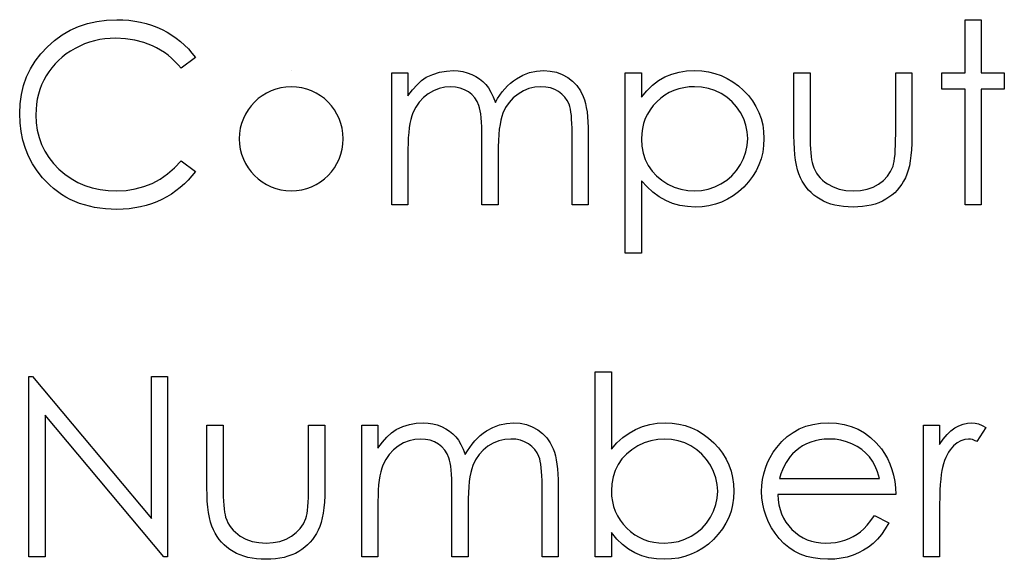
# Model space of a CAD drawing. Header units: inches. Extents: x 220 to 877, y 4 to 174.
# Tile 173 of 256: x 258.8 to 259.553, y 156.864 to 157.276. Entities that reach past the tile are written whole.
import ezdxf

# ---------------------------------------------------------------- set-up
doc = ezdxf.new("R2010")
doc.units = ezdxf.units.IN
doc.header["$LTSCALE"] = 0.5
doc.header["$MEASUREMENT"] = 0
doc.layers.add('SID-M-D', color=42, linetype='Continuous')

msp = doc.modelspace()

# ---------------------------------------------------------------- linework, layer by layer
at = {"layer": 'SID-M-D', "linetype": 'Continuous'}
for p, q in [((258.84545, 157.27102), (258.85224, 157.27328)), ((258.85224, 157.27328), (258.85937, 157.27488)), ((258.85937, 157.27488), (258.86685, 157.27585)), ((258.86685, 157.27585), (258.87463, 157.27618)), ((258.87463, 157.27618), (258.87938, 157.27607)), ((258.87938, 157.27607), (258.88402, 157.27571)), ((258.88402, 157.27571), (258.88851, 157.27511)), ((258.88851, 157.27511), (258.8929, 157.27428)), ((258.8929, 157.27428), (258.89718, 157.27323)), ((258.89718, 157.27323), (258.90135, 157.2719)), ((259.52303, 157.27618), (259.5354, 157.27618)), ((259.52303, 157.23555), (259.52303, 157.27618)), ((259.5354, 157.27618), (259.5354, 157.23555)), ((258.83287, 157.26456), (258.83899, 157.26809)), ((258.83899, 157.26809), (258.84545, 157.27102)), ((258.90135, 157.2719), (258.90541, 157.27036)), ((258.90541, 157.27036), (258.90933, 157.26859)), ((258.90933, 157.26859), (258.91311, 157.2666)), ((258.91311, 157.2666), (258.91672, 157.26442)), ((258.82163, 157.25551), (258.8271, 157.26037)), ((258.8271, 157.26037), (258.83287, 157.26456)), ((258.85387, 157.25899), (258.85012, 157.25766)), ((258.85774, 157.26009), (258.85387, 157.25899)), ((258.86163, 157.26095), (258.85774, 157.26009)), ((258.86563, 157.26155), (258.86163, 157.26095)), ((258.86972, 157.26194), (258.86563, 157.26155)), ((258.87386, 157.26205), (258.86972, 157.26194)), ((258.88137, 157.26169), (258.87386, 157.26205)), ((258.88854, 157.26059), (258.88137, 157.26169)), ((258.89542, 157.25876), (258.88854, 157.26059)), ((258.90198, 157.2562), (258.89542, 157.25876)), ((258.91672, 157.26442), (258.92018, 157.26205)), ((258.92018, 157.26205), (258.92343, 157.25951)), ((258.92343, 157.25951), (258.92652, 157.25675)), ((258.81666, 157.25018), (258.82163, 157.25551)), ((258.83935, 157.2522), (258.8361, 157.24999)), ((258.84283, 157.25424), (258.83935, 157.2522)), ((258.84645, 157.25606), (258.84283, 157.25424)), ((258.85012, 157.25766), (258.84645, 157.25606)), ((258.90513, 157.25465), (258.90198, 157.2562)), ((258.90817, 157.25294), (258.90513, 157.25465)), ((258.91107, 157.25106), (258.90817, 157.25294)), ((258.91388, 157.24902), (258.91107, 157.25106)), ((258.92652, 157.25675), (258.92945, 157.25382)), ((258.92945, 157.25382), (258.93218, 157.25068)), ((258.93218, 157.25068), (258.93475, 157.24736)), ((258.80874, 157.23864), (258.81238, 157.24458)), ((258.81238, 157.24458), (258.81666, 157.25018)), ((258.83016, 157.24507), (258.82748, 157.24237)), ((258.83303, 157.24761), (258.83016, 157.24507)), ((258.8361, 157.24999), (258.83303, 157.24761)), ((258.91656, 157.24678), (258.91388, 157.24902)), ((258.91913, 157.24438), (258.91656, 157.24678)), ((258.92158, 157.24182), (258.91913, 157.24438)), ((258.93475, 157.24736), (258.92393, 157.23908)), ((258.80579, 157.23243), (258.80874, 157.23864)), ((258.82276, 157.23643), (258.82069, 157.23323)), ((258.82503, 157.2395), (258.82276, 157.23643)), ((258.82748, 157.24237), (258.82503, 157.2395)), ((258.92393, 157.23908), (258.92158, 157.24182)), ((259.00812, 157.23732), (259.00812, 157.23732)), ((259.08491, 157.23555), (259.09728, 157.23555)), ((259.08491, 157.13485), (259.08491, 157.23555)), ((259.09728, 157.23555), (259.09728, 157.21805)), ((259.11624, 157.23445), (259.12138, 157.23605)), ((259.12138, 157.23605), (259.12662, 157.23699)), ((259.12662, 157.23699), (259.132, 157.23732)), ((259.132, 157.23732), (259.13565, 157.23712)), ((259.13565, 157.23712), (259.13918, 157.2366)), ((259.13918, 157.2366), (259.14263, 157.23569)), ((259.14263, 157.23569), (259.14597, 157.23442)), ((259.18508, 157.23381), (259.19022, 157.23577)), ((259.19022, 157.23577), (259.19549, 157.23693)), ((259.19549, 157.23693), (259.20098, 157.23732)), ((259.20098, 157.23732), (259.20603, 157.23699)), ((259.20603, 157.23699), (259.21078, 157.23602)), ((259.21078, 157.23602), (259.21523, 157.23436)), ((259.26334, 157.23555), (259.2757, 157.23555)), ((259.26334, 157.09775), (259.26334, 157.23555)), ((259.2757, 157.23555), (259.2757, 157.21692)), ((259.29892, 157.23456), (259.30444, 157.2361)), ((259.30444, 157.2361), (259.31026, 157.23701)), ((259.31026, 157.23701), (259.31639, 157.23732)), ((259.31639, 157.23732), (259.32175, 157.23707)), ((259.32175, 157.23707), (259.32694, 157.23638)), ((259.32694, 157.23638), (259.3319, 157.23519)), ((259.3923, 157.23555), (259.40467, 157.23555)), ((259.3923, 157.18744), (259.3923, 157.23555)), ((259.40467, 157.23555), (259.40467, 157.18885)), ((259.47003, 157.18885), (259.47003, 157.23555)), ((259.47003, 157.23555), (259.4824, 157.23555)), ((259.4824, 157.23555), (259.4824, 157.18653)), ((259.50536, 157.22318), (259.50536, 157.23555)), ((259.50536, 157.23555), (259.52303, 157.23555)), ((259.5354, 157.23555), (259.55306, 157.23555)), ((259.55306, 157.23555), (259.55306, 157.22318)), ((258.80347, 157.22592), (258.80579, 157.23243)), ((258.81884, 157.22989), (258.81727, 157.22644)), ((258.82069, 157.23323), (258.81884, 157.22989)), ((259.10418, 157.22644), (259.10768, 157.22964)), ((259.10768, 157.22964), (259.11124, 157.23221)), ((259.11124, 157.23221), (259.11624, 157.23445)), ((259.14597, 157.23442), (259.14914, 157.23285)), ((259.14914, 157.23285), (259.15199, 157.23105)), ((259.15199, 157.23105), (259.15455, 157.22901)), ((259.15455, 157.22901), (259.15679, 157.22672)), ((259.17553, 157.22766), (259.1778, 157.22948)), ((259.1778, 157.22948), (259.18017, 157.23111)), ((259.18017, 157.23111), (259.18508, 157.23381)), ((259.21523, 157.23436), (259.21937, 157.23207)), ((259.21937, 157.23207), (259.22309, 157.2292)), ((259.22309, 157.2292), (259.22632, 157.22581)), ((259.2841, 157.22611), (259.28873, 157.22964)), ((259.28873, 157.22964), (259.29367, 157.23243)), ((259.29367, 157.23243), (259.29892, 157.23456)), ((259.3319, 157.23519), (259.33668, 157.23351)), ((259.33668, 157.23351), (259.34126, 157.23138)), ((259.34126, 157.23138), (259.34562, 157.22876)), ((259.34562, 157.22876), (259.34982, 157.22567)), ((258.80181, 157.2191), (258.80347, 157.22592)), ((258.81592, 157.22291), (258.81481, 157.21924)), ((258.81727, 157.22644), (258.81592, 157.22291)), ((259.09728, 157.21805), (259.1007, 157.22258)), ((259.1007, 157.22258), (259.10418, 157.22644)), ((259.11685, 157.22191), (259.11282, 157.21957)), ((259.12104, 157.2236), (259.11685, 157.22191)), ((259.12538, 157.22462), (259.12104, 157.2236)), ((259.12985, 157.22495), (259.12538, 157.22462)), ((259.13366, 157.2247), (259.12985, 157.22495)), ((259.13719, 157.22398), (259.13366, 157.2247)), ((259.14048, 157.22274), (259.13719, 157.22398)), ((259.14346, 157.22103), (259.14048, 157.22274)), ((259.14611, 157.21893), (259.14346, 157.22103)), ((259.15679, 157.22672), (259.15881, 157.22407)), ((259.15881, 157.22407), (259.16071, 157.22089)), ((259.16071, 157.22089), (259.16245, 157.21722)), ((259.16747, 157.2186), (259.16935, 157.22114)), ((259.16935, 157.22114), (259.17131, 157.22349)), ((259.17131, 157.22349), (259.17338, 157.22567)), ((259.17338, 157.22567), (259.17553, 157.22766)), ((259.18544, 157.22186), (259.18138, 157.21943)), ((259.18972, 157.22357), (259.18544, 157.22186)), ((259.19416, 157.22462), (259.18972, 157.22357)), ((259.19883, 157.22495), (259.19416, 157.22462)), ((259.20264, 157.22473), (259.19883, 157.22495)), ((259.20614, 157.22404), (259.20264, 157.22473)), ((259.2094, 157.22288), (259.20614, 157.22404)), ((259.21236, 157.22128), (259.2094, 157.22288)), ((259.21498, 157.21929), (259.21236, 157.22128)), ((259.22632, 157.22581), (259.22903, 157.22191)), ((259.22903, 157.22191), (259.23121, 157.21747)), ((259.2757, 157.21692), (259.27976, 157.22189)), ((259.27976, 157.22189), (259.2841, 157.22611)), ((259.29696, 157.22048), (259.29362, 157.21852)), ((259.30049, 157.22208), (259.29696, 157.22048)), ((259.30419, 157.22335), (259.30049, 157.22208)), ((259.30806, 157.22423), (259.30419, 157.22335)), ((259.31209, 157.22479), (259.30806, 157.22423)), ((259.31628, 157.22495), (259.31209, 157.22479)), ((259.32169, 157.22462), (259.31628, 157.22495)), ((259.32688, 157.22365), (259.32169, 157.22462)), ((259.33185, 157.22202), (259.32688, 157.22365)), ((259.33663, 157.21976), (259.33185, 157.22202)), ((259.34982, 157.22567), (259.35379, 157.22211)), ((259.35379, 157.22211), (259.35744, 157.21822)), ((259.52303, 157.22318), (259.50536, 157.22318)), ((259.52303, 157.13485), (259.52303, 157.22318)), ((259.55306, 157.22318), (259.5354, 157.22318)), ((259.5354, 157.22318), (259.5354, 157.13485)), ((258.80082, 157.21198), (258.80181, 157.2191)), ((258.81396, 157.21548), (258.81335, 157.21165)), ((258.81481, 157.21924), (258.81396, 157.21548)), ((259.10592, 157.21325), (259.10324, 157.20941)), ((259.10912, 157.21664), (259.10592, 157.21325)), ((259.11282, 157.21957), (259.10912, 157.21664)), ((259.14834, 157.2165), (259.14611, 157.21893)), ((259.15014, 157.21374), (259.14834, 157.2165)), ((259.15149, 157.21065), (259.15014, 157.21374)), ((259.16245, 157.21722), (259.16405, 157.213)), ((259.16405, 157.213), (259.16571, 157.2159)), ((259.16571, 157.2159), (259.16747, 157.2186)), ((259.17454, 157.213), (259.17192, 157.20908)), ((259.17769, 157.21645), (259.17454, 157.213)), ((259.18138, 157.21943), (259.17769, 157.21645)), ((259.21719, 157.21703), (259.21498, 157.21929)), ((259.21898, 157.21443), (259.21719, 157.21703)), ((259.22036, 157.21156), (259.21898, 157.21443)), ((259.23121, 157.21747), (259.23212, 157.21499)), ((259.23212, 157.21499), (259.23289, 157.2122)), ((259.28741, 157.2135), (259.28468, 157.21054)), ((259.29042, 157.21617), (259.28741, 157.2135)), ((259.29362, 157.21852), (259.29042, 157.21617)), ((259.34104, 157.21692), (259.33663, 157.21976)), ((259.34499, 157.21352), (259.34104, 157.21692)), ((259.34847, 157.20963), (259.34499, 157.21352)), ((259.35744, 157.21822), (259.36058, 157.2141)), ((259.36058, 157.2141), (259.36326, 157.20982)), ((258.80049, 157.20455), (258.80082, 157.21198)), ((258.81296, 157.20767), (258.81285, 157.20361)), ((258.81335, 157.21165), (258.81296, 157.20767)), ((259.10324, 157.20941), (259.10109, 157.20508)), ((259.15204, 157.20886), (259.15149, 157.21065)), ((259.15251, 157.20668), (259.15204, 157.20886)), ((259.1529, 157.20417), (259.15251, 157.20668)), ((259.17192, 157.20908), (259.16982, 157.20472)), ((259.22091, 157.20991), (259.22036, 157.21156)), ((259.22138, 157.20792), (259.22091, 157.20991)), ((259.2218, 157.20563), (259.22138, 157.20792)), ((259.22213, 157.20303), (259.2218, 157.20563)), ((259.23289, 157.2122), (259.23355, 157.20913)), ((259.23355, 157.20913), (259.23411, 157.20577)), ((259.23411, 157.20577), (259.23452, 157.20212)), ((259.2823, 157.20742), (259.28029, 157.20411)), ((259.28468, 157.21054), (259.2823, 157.20742)), ((259.35145, 157.20519), (259.34847, 157.20963)), ((259.36326, 157.20982), (259.36544, 157.20535)), ((259.36544, 157.20535), (259.36715, 157.20066)), ((258.80076, 157.19749), (258.80049, 157.20455)), ((258.81285, 157.20361), (258.81313, 157.19751)), ((259.09943, 157.19994), (259.09877, 157.19691)), ((259.1002, 157.20265), (259.09943, 157.19994)), ((259.10109, 157.20508), (259.1002, 157.20265)), ((259.15323, 157.20127), (259.1529, 157.20417)), ((259.15348, 157.19801), (259.15323, 157.20127)), ((259.15367, 157.19439), (259.15348, 157.19801)), ((259.16822, 157.19936), (259.16761, 157.19611)), ((259.16896, 157.20223), (259.16822, 157.19936)), ((259.16982, 157.20472), (259.16896, 157.20223)), ((259.22238, 157.20011), (259.22213, 157.20303)), ((259.22257, 157.19688), (259.22238, 157.20011)), ((259.23452, 157.20212), (259.23482, 157.19818)), ((259.23482, 157.19818), (259.23502, 157.19392)), ((259.27863, 157.20063), (259.27736, 157.19699)), ((259.28029, 157.20411), (259.27863, 157.20063)), ((259.35388, 157.20044), (259.35145, 157.20519)), ((259.35559, 157.19553), (259.35388, 157.20044)), ((259.36715, 157.20066), (259.36837, 157.1958)), ((258.80159, 157.1907), (258.80076, 157.19749)), ((258.80294, 157.18415), (258.80159, 157.1907)), ((258.81313, 157.19751), (258.81396, 157.19169)), ((258.81396, 157.19169), (258.81531, 157.18611)), ((259.09824, 157.19357), (259.0978, 157.18995)), ((259.09877, 157.19691), (259.09824, 157.19357)), ((259.15378, 157.19039), (259.15367, 157.19439)), ((259.15381, 157.18606), (259.15378, 157.19039)), ((259.16709, 157.19246), (259.1667, 157.18843)), ((259.16761, 157.19611), (259.16709, 157.19246)), ((259.22268, 157.19332), (259.22257, 157.19688)), ((259.22271, 157.18945), (259.22268, 157.19332)), ((259.23502, 157.19392), (259.23507, 157.1894)), ((259.27645, 157.19315), (259.2759, 157.18915)), ((259.27736, 157.19699), (259.27645, 157.19315)), ((259.35664, 157.1905), (259.35559, 157.19553)), ((259.35697, 157.18534), (259.35664, 157.1905)), ((259.36837, 157.1958), (259.36909, 157.19072)), ((259.36909, 157.19072), (259.36933, 157.18548)), ((258.80485, 157.17789), (258.80294, 157.18415)), ((258.81531, 157.18611), (258.81724, 157.18081)), ((259.09753, 157.186), (259.09733, 157.18178)), ((259.0978, 157.18995), (259.09753, 157.186)), ((259.15381, 157.13485), (259.15381, 157.18606)), ((259.1664, 157.18402), (259.16623, 157.17921)), ((259.1667, 157.18843), (259.1664, 157.18402)), ((259.22271, 157.13485), (259.22271, 157.18945)), ((259.23507, 157.1894), (259.23507, 157.13485)), ((259.2759, 157.18915), (259.2757, 157.18498)), ((259.2757, 157.18498), (259.27604, 157.17952)), ((259.35661, 157.18021), (259.35697, 157.18534)), ((259.36933, 157.18548), (259.36909, 157.18012)), ((259.39238, 157.18228), (259.3923, 157.18744)), ((259.40467, 157.18885), (259.40469, 157.18473)), ((259.40469, 157.18473), (259.40478, 157.18098)), ((259.46989, 157.18029), (259.47, 157.18437)), ((259.47, 157.18437), (259.47003, 157.18885)), ((259.4824, 157.18653), (259.48231, 157.18153)), ((258.80731, 157.17187), (258.80485, 157.17789)), ((258.81724, 157.18081), (258.8197, 157.17573)), ((258.8197, 157.17573), (258.82274, 157.17093)), ((259.09733, 157.18178), (259.09728, 157.17722)), ((259.09728, 157.17722), (259.09728, 157.13485)), ((259.16623, 157.17921), (259.16618, 157.17402)), ((259.27604, 157.17952), (259.277, 157.17435)), ((259.35382, 157.17027), (259.35559, 157.17518)), ((259.35559, 157.17518), (259.35661, 157.18021)), ((259.36909, 157.18012), (259.36837, 157.17496)), ((259.3926, 157.17745), (259.39238, 157.18228)), ((259.39299, 157.17297), (259.3926, 157.17745)), ((259.40478, 157.18098), (259.40494, 157.17753)), ((259.40494, 157.17753), (259.40516, 157.17441)), ((259.46953, 157.17333), (259.46976, 157.17662)), ((259.46976, 157.17662), (259.46989, 157.18029)), ((259.48209, 157.17684), (259.48171, 157.17245)), ((259.48231, 157.18153), (259.48209, 157.17684)), ((258.81031, 157.16613), (258.80731, 157.17187)), ((258.82274, 157.17093), (258.8263, 157.16638)), ((258.91882, 157.16304), (258.92393, 157.16842)), ((258.92393, 157.16842), (258.93475, 157.16022)), ((259.16618, 157.17402), (259.16618, 157.13485)), ((259.277, 157.17435), (259.27863, 157.16944)), ((259.27863, 157.16944), (259.28092, 157.16483)), ((259.35139, 157.16547), (259.35382, 157.17027)), ((259.36718, 157.17002), (259.3655, 157.16527)), ((259.36837, 157.17496), (259.36718, 157.17002)), ((259.39354, 157.16881), (259.39299, 157.17297)), ((259.39423, 157.165), (259.39354, 157.16881)), ((259.40516, 157.17441), (259.40544, 157.17165)), ((259.40544, 157.17165), (259.40577, 157.16919)), ((259.40577, 157.16919), (259.40616, 157.16709)), ((259.46846, 157.16596), (259.46887, 157.16801)), ((259.46887, 157.16801), (259.46923, 157.17046)), ((259.46923, 157.17046), (259.46953, 157.17333)), ((259.48116, 157.16842), (259.48047, 157.16467)), ((259.48171, 157.17245), (259.48116, 157.16842)), ((258.81388, 157.16064), (258.81031, 157.16613)), ((258.81796, 157.15542), (258.81388, 157.16064)), ((258.8263, 157.16638), (258.83041, 157.1621)), ((258.83041, 157.1621), (258.83494, 157.15821)), ((258.91344, 157.15837), (258.91882, 157.16304)), ((258.93475, 157.16022), (258.9321, 157.15688)), ((259.28092, 157.16483), (259.28382, 157.16061)), ((259.28382, 157.16061), (259.2873, 157.15683)), ((259.34491, 157.15705), (259.34838, 157.16099)), ((259.34838, 157.16099), (259.35139, 157.16547)), ((259.36332, 157.16072), (259.36067, 157.15638)), ((259.3655, 157.16527), (259.36332, 157.16072)), ((259.39509, 157.16149), (259.39423, 157.165)), ((259.39611, 157.15834), (259.39509, 157.16149)), ((259.40616, 157.16709), (259.40663, 157.1653)), ((259.40663, 157.1653), (259.40745, 157.16306)), ((259.40745, 157.16306), (259.40842, 157.16094)), ((259.40842, 157.16094), (259.40958, 157.15895)), ((259.46371, 157.15666), (259.46617, 157.16028)), ((259.46617, 157.16028), (259.46799, 157.16431)), ((259.46799, 157.16431), (259.46846, 157.16596)), ((259.47961, 157.16127), (259.47859, 157.15818)), ((259.48047, 157.16467), (259.47961, 157.16127)), ((258.82061, 157.15249), (258.81796, 157.15542)), ((258.83494, 157.15821), (258.83977, 157.15481)), ((258.83977, 157.15481), (258.84487, 157.15197)), ((258.90174, 157.15119), (258.90773, 157.15442)), ((258.90773, 157.15442), (258.91344, 157.15837)), ((258.92928, 157.15371), (258.92633, 157.15075)), ((258.9321, 157.15688), (258.92928, 157.15371)), ((259.27998, 157.14843), (259.2757, 157.1531)), ((259.2757, 157.1531), (259.2757, 157.09775)), ((259.2873, 157.15683), (259.29133, 157.15351)), ((259.29133, 157.15351), (259.29591, 157.15067)), ((259.33649, 157.15073), (259.34093, 157.15362)), ((259.34093, 157.15362), (259.34491, 157.15705)), ((259.36067, 157.15638), (259.35755, 157.15227)), ((259.39727, 157.15553), (259.39611, 157.15834)), ((259.39859, 157.15296), (259.39727, 157.15553)), ((259.40008, 157.15053), (259.39859, 157.15296)), ((259.40958, 157.15895), (259.41088, 157.15707)), ((259.41088, 157.15707), (259.41237, 157.15531)), ((259.41237, 157.15531), (259.41402, 157.15368)), ((259.41402, 157.15368), (259.41582, 157.15216)), ((259.45698, 157.15064), (259.46065, 157.15343)), ((259.46065, 157.15343), (259.46371, 157.15666)), ((259.4761, 157.15285), (259.47464, 157.15045)), ((259.47743, 157.15539), (259.4761, 157.15285)), ((259.47859, 157.15818), (259.47743, 157.15539)), ((258.8234, 157.14976), (258.82061, 157.15249)), ((258.8263, 157.14722), (258.8234, 157.14976)), ((258.82931, 157.14487), (258.8263, 157.14722)), ((258.84487, 157.15197), (258.85026, 157.14962)), ((258.85026, 157.14962), (258.85594, 157.1478)), ((258.85594, 157.1478), (258.8619, 157.1465)), ((258.8619, 157.1465), (258.86817, 157.1457)), ((258.86817, 157.1457), (258.87471, 157.14545)), ((258.87471, 157.14545), (258.88192, 157.14581)), ((258.88192, 157.14581), (258.88882, 157.14689)), ((258.88882, 157.14689), (258.89542, 157.14868)), ((258.89542, 157.14868), (258.90174, 157.15119)), ((258.91993, 157.1454), (258.91648, 157.14302)), ((258.92321, 157.14799), (258.91993, 157.1454)), ((258.92633, 157.15075), (258.92321, 157.14799)), ((259.28448, 157.14438), (259.27998, 157.14843)), ((259.29591, 157.15067), (259.30085, 157.14838)), ((259.30085, 157.14838), (259.30593, 157.14675)), ((259.30593, 157.14675), (259.31112, 157.14578)), ((259.31112, 157.14578), (259.31647, 157.14545)), ((259.31647, 157.14545), (259.32172, 157.14578)), ((259.32172, 157.14578), (259.3268, 157.14678)), ((259.3268, 157.14678), (259.33174, 157.14841)), ((259.33174, 157.14841), (259.33649, 157.15073)), ((259.35393, 157.14835), (259.34999, 157.14476)), ((259.35755, 157.15227), (259.35393, 157.14835)), ((259.40171, 157.14824), (259.40008, 157.15053)), ((259.40351, 157.14609), (259.40171, 157.14824)), ((259.40547, 157.1441), (259.40351, 157.14609)), ((259.41582, 157.15216), (259.41781, 157.15078)), ((259.41781, 157.15078), (259.42214, 157.14846)), ((259.42214, 157.14846), (259.42689, 157.14678)), ((259.42689, 157.14678), (259.43202, 157.14578)), ((259.43202, 157.14578), (259.43754, 157.14545)), ((259.43754, 157.14545), (259.44306, 157.14578)), ((259.44306, 157.14578), (259.44814, 157.14675)), ((259.44814, 157.14675), (259.45278, 157.14838)), ((259.45278, 157.14838), (259.45698, 157.15064)), ((259.47122, 157.14606), (259.46926, 157.14407)), ((259.47299, 157.14819), (259.47122, 157.14606)), ((259.47464, 157.15045), (259.47299, 157.14819)), ((258.83245, 157.14272), (258.82931, 157.14487)), ((258.83571, 157.14073), (258.83245, 157.14272)), ((258.83908, 157.13894), (258.83571, 157.14073)), ((258.84258, 157.13734), (258.83908, 157.13894)), ((258.90911, 157.13886), (258.90521, 157.13709)), ((258.91286, 157.14084), (258.90911, 157.13886)), ((258.91648, 157.14302), (258.91286, 157.14084)), ((259.28926, 157.14093), (259.28448, 157.14438)), ((259.29425, 157.13811), (259.28926, 157.14093)), ((259.29953, 157.1359), (259.29425, 157.13811)), ((259.34148, 157.13905), (259.33696, 157.1369)), ((259.34584, 157.14167), (259.34148, 157.13905)), ((259.34999, 157.14476), (259.34584, 157.14167)), ((259.40759, 157.14225), (259.40547, 157.1441)), ((259.40988, 157.14054), (259.40759, 157.14225)), ((259.41231, 157.13899), (259.40988, 157.14054)), ((259.41491, 157.13761), (259.41231, 157.13899)), ((259.41767, 157.1364), (259.41491, 157.13761)), ((259.4599, 157.13761), (259.45717, 157.1364)), ((259.46247, 157.13899), (259.4599, 157.13761)), ((259.4649, 157.14054), (259.46247, 157.13899)), ((259.46716, 157.14225), (259.4649, 157.14054)), ((259.46926, 157.14407), (259.46716, 157.14225)), ((258.8462, 157.13593), (258.84258, 157.13734)), ((258.84993, 157.13472), (258.8462, 157.13593)), ((258.85376, 157.13367), (258.84993, 157.13472)), ((258.85774, 157.13284), (258.85376, 157.13367)), ((258.86182, 157.13218), (258.85774, 157.13284)), ((258.86602, 157.13171), (258.86182, 157.13218)), ((258.87035, 157.1314), (258.86602, 157.13171)), ((258.8748, 157.13132), (258.87035, 157.1314)), ((258.87949, 157.13143), (258.8748, 157.13132)), ((258.88404, 157.13179), (258.87949, 157.13143)), ((258.88851, 157.13237), (258.88404, 157.13179)), ((258.89285, 157.1332), (258.88851, 157.13237)), ((258.8971, 157.13427), (258.89285, 157.1332)), ((258.90121, 157.13557), (258.8971, 157.13427)), ((258.90521, 157.13709), (258.90121, 157.13557)), ((259.09728, 157.13485), (259.08491, 157.13485)), ((259.16618, 157.13485), (259.15381, 157.13485)), ((259.23507, 157.13485), (259.22271, 157.13485)), ((259.30502, 157.13436), (259.29953, 157.1359)), ((259.31079, 157.13339), (259.30502, 157.13436)), ((259.31678, 157.13309), (259.31079, 157.13339)), ((259.32211, 157.13334), (259.31678, 157.13309)), ((259.32727, 157.13405), (259.32211, 157.13334)), ((259.33221, 157.13524), (259.32727, 157.13405)), ((259.33696, 157.1369), (259.33221, 157.13524)), ((259.42057, 157.13541), (259.41767, 157.1364)), ((259.42363, 157.13458), (259.42057, 157.13541)), ((259.42686, 157.13392), (259.42363, 157.13458)), ((259.43023, 157.13345), (259.42686, 157.13392)), ((259.43376, 157.13317), (259.43023, 157.13345)), ((259.43743, 157.13309), (259.43376, 157.13317)), ((259.44113, 157.13317), (259.43743, 157.13309)), ((259.44464, 157.13345), (259.44113, 157.13317)), ((259.448, 157.13392), (259.44464, 157.13345)), ((259.45123, 157.13458), (259.448, 157.13392)), ((259.45427, 157.13541), (259.45123, 157.13458)), ((259.45717, 157.1364), (259.45427, 157.13541)), ((259.5354, 157.13485), (259.52303, 157.13485)), ((259.2757, 157.09775), (259.26334, 157.09775)), ((258.80755, 156.86582), (258.80755, 157.00362)), ((258.80755, 157.00362), (258.81015, 157.00362)), ((258.81015, 157.00362), (258.90118, 156.89517)), ((258.90118, 156.89517), (258.90118, 157.00362)), ((258.90118, 157.00362), (258.91355, 157.00362)), ((258.91355, 157.00362), (258.91355, 156.86582)), ((259.24037, 156.86582), (259.24037, 157.00715)), ((259.24037, 157.00715), (259.25274, 157.00715)), ((259.25274, 157.00715), (259.25274, 156.94825)), ((258.91074, 156.86582), (258.81992, 156.97403)), ((258.81992, 156.97403), (258.81992, 156.86582)), ((258.94358, 156.96652), (258.95595, 156.96652)), ((258.94358, 156.91841), (258.94358, 156.96652)), ((258.95595, 156.96652), (258.95595, 156.91982)), ((259.02131, 156.91982), (259.02131, 156.96652)), ((259.02131, 156.96652), (259.03368, 156.96652)), ((259.03368, 156.96652), (259.03368, 156.9175)), ((259.06195, 156.96652), (259.07431, 156.96652)), ((259.06195, 156.86582), (259.06195, 156.96652)), ((259.07431, 156.96652), (259.07431, 156.94902)), ((259.08828, 156.96318), (259.09328, 156.96542)), ((259.09328, 156.96542), (259.09841, 156.96702)), ((259.09841, 156.96702), (259.10365, 156.96796)), ((259.10365, 156.96796), (259.10904, 156.96829)), ((259.10904, 156.96829), (259.11268, 156.96809)), ((259.11268, 156.96809), (259.11621, 156.96757)), ((259.11621, 156.96757), (259.11966, 156.96666)), ((259.11966, 156.96666), (259.123, 156.96539)), ((259.123, 156.96539), (259.12618, 156.96382)), ((259.1572, 156.96208), (259.16212, 156.96478)), ((259.16212, 156.96478), (259.16725, 156.96674)), ((259.16725, 156.96674), (259.17252, 156.9679)), ((259.17252, 156.9679), (259.17802, 156.96829)), ((259.17802, 156.96829), (259.18307, 156.96796)), ((259.18307, 156.96796), (259.18782, 156.96699)), ((259.18782, 156.96699), (259.19226, 156.96533)), ((259.19226, 156.96533), (259.1964, 156.96304)), ((259.27129, 156.96329), (259.27656, 156.96547)), ((259.27656, 156.96547), (259.28205, 156.96705)), ((259.28205, 156.96705), (259.28782, 156.96798)), ((259.28782, 156.96798), (259.29381, 156.96829)), ((259.29381, 156.96829), (259.29914, 156.96804)), ((259.29914, 156.96804), (259.3043, 156.96732)), ((259.3043, 156.96732), (259.30924, 156.96613)), ((259.30924, 156.96613), (259.31399, 156.96448)), ((259.31399, 156.96448), (259.31852, 156.96233)), ((259.39636, 156.9636), (259.40144, 156.96564)), ((259.40144, 156.96564), (259.40682, 156.96713)), ((259.40682, 156.96713), (259.41251, 156.96798)), ((259.41251, 156.96798), (259.41852, 156.96829)), ((259.41852, 156.96829), (259.42471, 156.96798)), ((259.42471, 156.96798), (259.43059, 156.96705)), ((259.43059, 156.96705), (259.43613, 156.9655)), ((259.43613, 156.9655), (259.44135, 156.96335)), ((259.49123, 156.96652), (259.5036, 156.96652)), ((259.49123, 156.86582), (259.49123, 156.96652)), ((259.5036, 156.96652), (259.5036, 156.9517)), ((259.5153, 156.96437), (259.51842, 156.96608)), ((259.51842, 156.96608), (259.52162, 156.96732)), ((259.52162, 156.96732), (259.52485, 156.96804)), ((259.52485, 156.96804), (259.52816, 156.96829)), ((259.52816, 156.96829), (259.53073, 156.96807)), ((259.53073, 156.96807), (259.53338, 156.96743)), ((259.53893, 156.96484), (259.53214, 156.95413)), ((259.53338, 156.96743), (259.53611, 156.96636)), ((259.53611, 156.96636), (259.53893, 156.96484)), ((259.07773, 156.95355), (259.08121, 156.95741)), ((259.08121, 156.95741), (259.08472, 156.96061)), ((259.08472, 156.96061), (259.08828, 156.96318)), ((259.12618, 156.96382), (259.12902, 156.96202)), ((259.12902, 156.96202), (259.13159, 156.95998)), ((259.13159, 156.95998), (259.13382, 156.95769)), ((259.13382, 156.95769), (259.13584, 156.95504)), ((259.15041, 156.95664), (259.15257, 156.95863)), ((259.15257, 156.95863), (259.15483, 156.96045)), ((259.15483, 156.96045), (259.1572, 156.96208)), ((259.1964, 156.96304), (259.20013, 156.96017)), ((259.20013, 156.96017), (259.20336, 156.95678)), ((259.25702, 156.95297), (259.26152, 156.95703)), ((259.26152, 156.95703), (259.26629, 156.96048)), ((259.26629, 156.96048), (259.27129, 156.96329)), ((259.31852, 156.96233), (259.32288, 156.9597)), ((259.32288, 156.9597), (259.32702, 156.95661)), ((259.383, 156.95391), (259.38714, 156.95774)), ((259.38714, 156.95774), (259.39158, 156.96095)), ((259.39158, 156.96095), (259.39636, 156.9636)), ((259.44135, 156.96335), (259.44627, 156.96056)), ((259.44627, 156.96056), (259.45085, 156.95714)), ((259.45085, 156.95714), (259.45513, 156.95311)), ((259.50641, 156.95578), (259.50931, 156.95926)), ((259.50931, 156.95926), (259.51226, 156.9621)), ((259.51226, 156.9621), (259.5153, 156.96437)), ((259.07431, 156.94902), (259.07773, 156.95355)), ((259.08985, 156.95054), (259.08615, 156.94761)), ((259.09388, 156.95289), (259.08985, 156.95054)), ((259.09808, 156.95457), (259.09388, 156.95289)), ((259.10241, 156.95559), (259.09808, 156.95457)), ((259.10688, 156.95592), (259.10241, 156.95559)), ((259.11069, 156.95567), (259.10688, 156.95592)), ((259.11423, 156.95496), (259.11069, 156.95567)), ((259.11751, 156.95371), (259.11423, 156.95496)), ((259.12049, 156.952), (259.11751, 156.95371)), ((259.12314, 156.9499), (259.12049, 156.952)), ((259.12538, 156.94748), (259.12314, 156.9499)), ((259.13584, 156.95504), (259.13774, 156.95186)), ((259.13774, 156.95186), (259.13948, 156.94819)), ((259.14274, 156.94687), (259.14451, 156.94957)), ((259.14451, 156.94957), (259.14638, 156.95211)), ((259.14638, 156.95211), (259.14834, 156.95446)), ((259.14834, 156.95446), (259.15041, 156.95664)), ((259.15842, 156.9504), (259.15472, 156.94742)), ((259.16248, 156.95283), (259.15842, 156.9504)), ((259.16675, 156.95454), (259.16248, 156.95283)), ((259.1712, 156.95559), (259.16675, 156.95454)), ((259.17586, 156.95592), (259.1712, 156.95559)), ((259.17967, 156.9557), (259.17586, 156.95592)), ((259.18318, 156.95501), (259.17967, 156.9557)), ((259.18644, 156.95385), (259.18318, 156.95501)), ((259.18939, 156.95225), (259.18644, 156.95385)), ((259.19201, 156.95026), (259.18939, 156.95225)), ((259.19422, 156.948), (259.19201, 156.95026)), ((259.20336, 156.95678), (259.20606, 156.95289)), ((259.20606, 156.95289), (259.20824, 156.94844)), ((259.25274, 156.94825), (259.25702, 156.95297)), ((259.27294, 156.95065), (259.26836, 156.94778)), ((259.27789, 156.95297), (259.27294, 156.95065)), ((259.28296, 156.9546), (259.27789, 156.95297)), ((259.28815, 156.95559), (259.28296, 156.9546)), ((259.29351, 156.95592), (259.28815, 156.95559)), ((259.29875, 156.95559), (259.29351, 156.95592)), ((259.30383, 156.9546), (259.29875, 156.95559)), ((259.30877, 156.95297), (259.30383, 156.9546)), ((259.31352, 156.95065), (259.30877, 156.95297)), ((259.31797, 156.94775), (259.31352, 156.95065)), ((259.32702, 156.95661), (259.33097, 156.95302)), ((259.33097, 156.95302), (259.33458, 156.9491)), ((259.37646, 156.94576), (259.37916, 156.94952)), ((259.37916, 156.94952), (259.383, 156.95391)), ((259.3989, 156.95062), (259.396, 156.94869)), ((259.40193, 156.95222), (259.3989, 156.95062)), ((259.40514, 156.95358), (259.40193, 156.95222)), ((259.40842, 156.9546), (259.40514, 156.95358)), ((259.41187, 156.95534), (259.40842, 156.9546)), ((259.41546, 156.95578), (259.41187, 156.95534)), ((259.41916, 156.95592), (259.41546, 156.95578)), ((259.42369, 156.9557), (259.41916, 156.95592)), ((259.4281, 156.95498), (259.42369, 156.9557)), ((259.43244, 156.95382), (259.4281, 156.95498)), ((259.43663, 156.95217), (259.43244, 156.95382)), ((259.44058, 156.95015), (259.43663, 156.95217)), ((259.44411, 156.94783), (259.44058, 156.95015)), ((259.45513, 156.95311), (259.45907, 156.94847)), ((259.5036, 156.9517), (259.50641, 156.95578)), ((259.51428, 156.95062), (259.51293, 156.94921)), ((259.51709, 156.95294), (259.51428, 156.95062)), ((259.51994, 156.9546), (259.51709, 156.95294)), ((259.52286, 156.95559), (259.51994, 156.9546)), ((259.52582, 156.95592), (259.52286, 156.95559)), ((259.52717, 156.95581), (259.52582, 156.95592)), ((259.52869, 156.95548), (259.52717, 156.95581)), ((259.53034, 156.9549), (259.52869, 156.95548)), ((259.53214, 156.95413), (259.53034, 156.9549)), ((259.08295, 156.94422), (259.08027, 156.94038)), ((259.08615, 156.94761), (259.08295, 156.94422)), ((259.12717, 156.94471), (259.12538, 156.94748)), ((259.12852, 156.94162), (259.12717, 156.94471)), ((259.13948, 156.94819), (259.14108, 156.94397)), ((259.14108, 156.94397), (259.14274, 156.94687)), ((259.15157, 156.94397), (259.14895, 156.94005)), ((259.15472, 156.94742), (259.15157, 156.94397)), ((259.19601, 156.9454), (259.19422, 156.948)), ((259.19739, 156.94253), (259.19601, 156.9454)), ((259.19795, 156.94088), (259.19739, 156.94253)), ((259.20824, 156.94844), (259.20915, 156.94596)), ((259.20915, 156.94596), (259.20993, 156.94317)), ((259.20993, 156.94317), (259.21059, 156.94011)), ((259.26433, 156.94447), (259.26085, 156.94068)), ((259.26836, 156.94778), (259.26433, 156.94447)), ((259.32194, 156.94433), (259.31797, 156.94775)), ((259.32542, 156.94038), (259.32194, 156.94433)), ((259.33458, 156.9491), (259.3377, 156.94499)), ((259.3377, 156.94499), (259.34035, 156.94066)), ((259.3721, 156.93787), (259.37408, 156.94187)), ((259.37408, 156.94187), (259.37646, 156.94576)), ((259.38949, 156.94262), (259.3878, 156.94038)), ((259.39128, 156.94466), (259.38949, 156.94262)), ((259.39321, 156.94648), (259.39128, 156.94466)), ((259.396, 156.94869), (259.39321, 156.94648)), ((259.44726, 156.94521), (259.44411, 156.94783)), ((259.44996, 156.94229), (259.44726, 156.94521)), ((259.45234, 156.93897), (259.44996, 156.94229)), ((259.45907, 156.94847), (259.46161, 156.94485)), ((259.46161, 156.94485), (259.46379, 156.94104)), ((259.50939, 156.94389), (259.50837, 156.94173)), ((259.5105, 156.94585), (259.50939, 156.94389)), ((259.51166, 156.94761), (259.5105, 156.94585)), ((259.51293, 156.94921), (259.51166, 156.94761)), ((259.07812, 156.93605), (259.07724, 156.93362)), ((259.08027, 156.94038), (259.07812, 156.93605)), ((259.12908, 156.93983), (259.12852, 156.94162)), ((259.12955, 156.93765), (259.12908, 156.93983)), ((259.12993, 156.93514), (259.12955, 156.93765)), ((259.13026, 156.93224), (259.12993, 156.93514)), ((259.14685, 156.93569), (259.146, 156.9332)), ((259.14895, 156.94005), (259.14685, 156.93569)), ((259.19842, 156.93889), (259.19795, 156.94088)), ((259.19883, 156.9366), (259.19842, 156.93889)), ((259.19916, 156.934), (259.19883, 156.9366)), ((259.21059, 156.94011), (259.21114, 156.93674)), ((259.21114, 156.93674), (259.21155, 156.93309)), ((259.25796, 156.93643), (259.25566, 156.93182)), ((259.26085, 156.94068), (259.25796, 156.93643)), ((259.32843, 156.93591), (259.32542, 156.94038)), ((259.33086, 156.93111), (259.32843, 156.93591)), ((259.34035, 156.94066), (259.34253, 156.93613)), ((259.34253, 156.93613), (259.34422, 156.93141)), ((259.37047, 156.93373), (259.3721, 156.93787)), ((259.38482, 156.93522), (259.3835, 156.93232)), ((259.38626, 156.93792), (259.38482, 156.93522)), ((259.3878, 156.94038), (259.38626, 156.93792)), ((259.45441, 156.93514), (259.45234, 156.93897)), ((259.4562, 156.93078), (259.45441, 156.93514)), ((259.46379, 156.94104), (259.46567, 156.93699)), ((259.46567, 156.93699), (259.46719, 156.93274)), ((259.50658, 156.9369), (259.50581, 156.93423)), ((259.50743, 156.93942), (259.50658, 156.9369)), ((259.50837, 156.94173), (259.50743, 156.93942)), ((259.0758, 156.92788), (259.07528, 156.92454)), ((259.07646, 156.93091), (259.0758, 156.92788)), ((259.07724, 156.93362), (259.07646, 156.93091)), ((259.13051, 156.92898), (259.13026, 156.93224)), ((259.13071, 156.92536), (259.13051, 156.92898)), ((259.14464, 156.92708), (259.14412, 156.92343)), ((259.14525, 156.93033), (259.14464, 156.92708)), ((259.146, 156.9332), (259.14525, 156.93033)), ((259.19941, 156.93108), (259.19916, 156.934)), ((259.1996, 156.92785), (259.19941, 156.93108)), ((259.19971, 156.92429), (259.1996, 156.92785)), ((259.21155, 156.93309), (259.21186, 156.92915)), ((259.21186, 156.92915), (259.21205, 156.9249)), ((259.25404, 156.92697), (259.25307, 156.9218)), ((259.25566, 156.93182), (259.25404, 156.92697)), ((259.33262, 156.92619), (259.33086, 156.93111)), ((259.34422, 156.93141), (259.3454, 156.92647)), ((259.36829, 156.92506), (259.3692, 156.92945)), ((259.3692, 156.92945), (259.37047, 156.93373)), ((259.38231, 156.92923), (259.38123, 156.92589)), ((259.3835, 156.93232), (259.38231, 156.92923)), ((259.45766, 156.92589), (259.4562, 156.93078)), ((259.46719, 156.93274), (259.4684, 156.92826)), ((259.4684, 156.92826), (259.46929, 156.92357)), ((259.50484, 156.92887), (259.50445, 156.92536)), ((259.50528, 156.93182), (259.50484, 156.92887)), ((259.50581, 156.93423), (259.50528, 156.93182)), ((258.95595, 156.91982), (258.95598, 156.9157)), ((259.02129, 156.91535), (259.02131, 156.91982)), ((259.07484, 156.92092), (259.07456, 156.91697)), ((259.07528, 156.92454), (259.07484, 156.92092)), ((259.13082, 156.92136), (259.13071, 156.92536)), ((259.13084, 156.91703), (259.13082, 156.92136)), ((259.14373, 156.9194), (259.14343, 156.91499)), ((259.14412, 156.92343), (259.14373, 156.9194)), ((259.19974, 156.92042), (259.19971, 156.92429)), ((259.19974, 156.86582), (259.19974, 156.92042)), ((259.21205, 156.9249), (259.21211, 156.92037)), ((259.21211, 156.92037), (259.21211, 156.86582)), ((259.25307, 156.9218), (259.25274, 156.91637)), ((259.33364, 156.92114), (259.33262, 156.92619)), ((259.334, 156.91598), (259.33364, 156.92114)), ((259.3454, 156.92647), (259.34612, 156.92133)), ((259.34612, 156.92133), (259.34637, 156.91598)), ((259.36757, 156.9159), (259.36776, 156.92053)), ((259.36776, 156.92053), (259.36829, 156.92506)), ((259.38123, 156.92589), (259.45767, 156.92589)), ((259.46929, 156.92357), (259.46981, 156.91866)), ((259.50415, 156.92131), (259.5039, 156.91673)), ((259.50445, 156.92536), (259.50415, 156.92131)), ((258.94367, 156.91325), (258.94358, 156.91841)), ((258.94389, 156.90842), (258.94367, 156.91325)), ((258.95598, 156.9157), (258.95606, 156.91195)), ((258.95606, 156.91195), (258.95623, 156.9085)), ((259.02118, 156.91126), (259.02129, 156.91535)), ((259.0336, 156.9125), (259.03338, 156.90781)), ((259.03368, 156.9175), (259.0336, 156.9125)), ((259.07437, 156.91275), (259.07431, 156.9082)), ((259.07456, 156.91697), (259.07437, 156.91275)), ((259.13084, 156.86582), (259.13084, 156.91703)), ((259.14343, 156.91499), (259.14326, 156.91018)), ((259.25274, 156.91637), (259.25293, 156.9122)), ((259.25293, 156.9122), (259.25348, 156.9082)), ((259.33367, 156.91082), (259.334, 156.91598)), ((259.34637, 156.91598), (259.34612, 156.91071)), ((259.36779, 156.91096), (259.36757, 156.9159)), ((259.47003, 156.91352), (259.37993, 156.91352)), ((259.37993, 156.91352), (259.38018, 156.90955)), ((259.46981, 156.91866), (259.47003, 156.91352)), ((259.5039, 156.91673), (259.50374, 156.91159)), ((258.94427, 156.90394), (258.94389, 156.90842)), ((258.95623, 156.9085), (258.95645, 156.90538)), ((258.95645, 156.90538), (258.95672, 156.90262)), ((259.02051, 156.90143), (259.02082, 156.9043)), ((259.02082, 156.9043), (259.02104, 156.90759)), ((259.02104, 156.90759), (259.02118, 156.91126)), ((259.03338, 156.90781), (259.03299, 156.90342)), ((259.07431, 156.9082), (259.07431, 156.86582)), ((259.14326, 156.91018), (259.14321, 156.90499)), ((259.14321, 156.90499), (259.14321, 156.86582)), ((259.25348, 156.9082), (259.2544, 156.90436)), ((259.2544, 156.90436), (259.25566, 156.90072)), ((259.33091, 156.90091), (259.33262, 156.90582)), ((259.33262, 156.90582), (259.33367, 156.91082)), ((259.3454, 156.90563), (259.34419, 156.90074)), ((259.34612, 156.91071), (259.3454, 156.90563)), ((259.3684, 156.90613), (259.36779, 156.91096)), ((259.36945, 156.90146), (259.3684, 156.90613)), ((259.38018, 156.90955), (259.38074, 156.90574)), ((259.38074, 156.90574), (259.38162, 156.90212)), ((259.50362, 156.9059), (259.5036, 156.89967)), ((259.50374, 156.91159), (259.50362, 156.9059)), ((258.94483, 156.89978), (258.94427, 156.90394)), ((258.94552, 156.89597), (258.94483, 156.89978)), ((258.95672, 156.90262), (258.95705, 156.90016)), ((258.95705, 156.90016), (258.95744, 156.89807)), ((258.95744, 156.89807), (258.95791, 156.89627)), ((259.01927, 156.89528), (259.01974, 156.89693)), ((259.01974, 156.89693), (259.02015, 156.89898)), ((259.02015, 156.89898), (259.02051, 156.90143)), ((259.03244, 156.89939), (259.03175, 156.89564)), ((259.03299, 156.90342), (259.03244, 156.89939)), ((259.25566, 156.90072), (259.25732, 156.89724)), ((259.25732, 156.89724), (259.25934, 156.89392)), ((259.32848, 156.89616), (259.33091, 156.90091)), ((259.34419, 156.90074), (259.34248, 156.89605)), ((259.37094, 156.89691), (259.36945, 156.90146)), ((259.37281, 156.89246), (259.37094, 156.89691)), ((259.38162, 156.90212), (259.38283, 156.8987)), ((259.38283, 156.8987), (259.38432, 156.89547)), ((259.45093, 156.89357), (259.45375, 156.89762)), ((259.45375, 156.89762), (259.46473, 156.89185)), ((259.5036, 156.89967), (259.5036, 156.86582)), ((258.94637, 156.89246), (258.94552, 156.89597)), ((258.94739, 156.88932), (258.94637, 156.89246)), ((258.94855, 156.8865), (258.94739, 156.88932)), ((258.95791, 156.89627), (258.95874, 156.89404)), ((258.95874, 156.89404), (258.9597, 156.89191)), ((258.9597, 156.89191), (258.96086, 156.88992)), ((258.96086, 156.88992), (258.96216, 156.88805)), ((259.01499, 156.88763), (259.01745, 156.89125)), ((259.01745, 156.89125), (259.01927, 156.89528)), ((259.02987, 156.88915), (259.02871, 156.88636)), ((259.03089, 156.89224), (259.02987, 156.88915)), ((259.03175, 156.89564), (259.03089, 156.89224)), ((259.25934, 156.89392), (259.26171, 156.89081)), ((259.26171, 156.89081), (259.26444, 156.88785)), ((259.32202, 156.88785), (259.3255, 156.89174)), ((259.3255, 156.89174), (259.32848, 156.89616)), ((259.3403, 156.89155), (259.33762, 156.88727)), ((259.34248, 156.89605), (259.3403, 156.89155)), ((259.3751, 156.88816), (259.37281, 156.89246)), ((259.38432, 156.89547), (259.38615, 156.89241)), ((259.38615, 156.89241), (259.3883, 156.88954)), ((259.3883, 156.88954), (259.39076, 156.88683)), ((259.44558, 156.88727), (259.4482, 156.89014)), ((259.4482, 156.89014), (259.45093, 156.89357)), ((259.46473, 156.89185), (259.46203, 156.88724)), ((258.94988, 156.88393), (258.94855, 156.8865)), ((258.95137, 156.8815), (258.94988, 156.88393)), ((258.96216, 156.88805), (258.96365, 156.88628)), ((258.96365, 156.88628), (258.96531, 156.88465)), ((258.96531, 156.88465), (258.9671, 156.88313)), ((258.9671, 156.88313), (258.96909, 156.88175)), ((258.96909, 156.88175), (258.97342, 156.87943)), ((259.00826, 156.88161), (259.01193, 156.8844)), ((259.01193, 156.8844), (259.01499, 156.88763)), ((259.02739, 156.88382), (259.02592, 156.88142)), ((259.02871, 156.88636), (259.02739, 156.88382)), ((259.2568, 156.87952), (259.25274, 156.88446)), ((259.25274, 156.88446), (259.25274, 156.86582)), ((259.26444, 156.88785), (259.26745, 156.88517)), ((259.26745, 156.88517), (259.27065, 156.88286)), ((259.27065, 156.88286), (259.27399, 156.8809)), ((259.31366, 156.88161), (259.31808, 156.88446)), ((259.31808, 156.88446), (259.32202, 156.88785)), ((259.33447, 156.88316), (259.33083, 156.87927)), ((259.33762, 156.88727), (259.33447, 156.88316)), ((259.37784, 156.88399), (259.3751, 156.88816)), ((259.38098, 156.87996), (259.37784, 156.88399)), ((259.39076, 156.88683), (259.39346, 156.8844)), ((259.39346, 156.8844), (259.3963, 156.88228)), ((259.3963, 156.88228), (259.39931, 156.88048)), ((259.43763, 156.88153), (259.44047, 156.88319)), ((259.44047, 156.88319), (259.44306, 156.88504)), ((259.44306, 156.88504), (259.44558, 156.88727)), ((259.45913, 156.8831), (259.45604, 156.87941)), ((259.46203, 156.88724), (259.45913, 156.8831)), ((258.953, 156.87921), (258.95137, 156.8815)), ((258.95479, 156.87706), (258.953, 156.87921)), ((258.95675, 156.87507), (258.95479, 156.87706)), ((258.95888, 156.87322), (258.95675, 156.87507)), ((258.97342, 156.87943), (258.97817, 156.87775)), ((258.97817, 156.87775), (258.9833, 156.87676)), ((258.9833, 156.87676), (258.98882, 156.87642)), ((258.98882, 156.87642), (258.99435, 156.87676)), ((258.99435, 156.87676), (258.99942, 156.87772)), ((258.99942, 156.87772), (259.00406, 156.87935)), ((259.00406, 156.87935), (259.00826, 156.88161)), ((259.02054, 156.87504), (259.01844, 156.87322)), ((259.0225, 156.87703), (259.02054, 156.87504)), ((259.02427, 156.87916), (259.0225, 156.87703)), ((259.02592, 156.88142), (259.02427, 156.87916)), ((259.26113, 156.87527), (259.2568, 156.87952)), ((259.26577, 156.87176), (259.26113, 156.87527)), ((259.27399, 156.8809), (259.27753, 156.8793)), ((259.27753, 156.8793), (259.28123, 156.87803)), ((259.28123, 156.87803), (259.28509, 156.87714)), ((259.28509, 156.87714), (259.28912, 156.87659)), ((259.28912, 156.87659), (259.29332, 156.87642)), ((259.29332, 156.87642), (259.29873, 156.87676)), ((259.29873, 156.87676), (259.30392, 156.87772)), ((259.30392, 156.87772), (259.30888, 156.87935)), ((259.30888, 156.87935), (259.31366, 156.88161)), ((259.32685, 156.87571), (259.32266, 156.87262)), ((259.33083, 156.87927), (259.32685, 156.87571)), ((259.38449, 156.87623), (259.38098, 156.87996)), ((259.38835, 156.873), (259.38449, 156.87623)), ((259.39931, 156.88048), (259.40249, 156.87902)), ((259.40249, 156.87902), (259.4058, 156.87789)), ((259.4058, 156.87789), (259.40928, 156.87709)), ((259.40928, 156.87709), (259.41289, 156.87659)), ((259.41289, 156.87659), (259.41667, 156.87642)), ((259.41667, 156.87642), (259.42037, 156.87656)), ((259.42037, 156.87656), (259.42399, 156.877)), ((259.42399, 156.877), (259.42758, 156.87775)), ((259.42758, 156.87775), (259.43111, 156.87877)), ((259.43111, 156.87877), (259.43451, 156.88004)), ((259.43451, 156.88004), (259.43763, 156.88153)), ((259.45272, 156.8762), (259.44922, 156.87342)), ((259.45604, 156.87941), (259.45272, 156.8762)), ((258.96117, 156.87151), (258.95888, 156.87322)), ((258.9636, 156.86997), (258.96117, 156.87151)), ((258.96619, 156.86859), (258.9636, 156.86997)), ((258.96895, 156.86737), (258.96619, 156.86859)), ((258.97185, 156.86638), (258.96895, 156.86737)), ((259.00845, 156.86737), (259.00555, 156.86638)), ((259.01118, 156.86859), (259.00845, 156.86737)), ((259.01375, 156.86997), (259.01118, 156.86859)), ((259.01618, 156.87151), (259.01375, 156.86997)), ((259.01844, 156.87322), (259.01618, 156.87151)), ((259.27071, 156.86894), (259.26577, 156.87176)), ((259.27595, 156.86682), (259.27071, 156.86894)), ((259.28147, 156.86527), (259.27595, 156.86682)), ((259.31371, 156.86787), (259.30894, 156.86618)), ((259.3183, 156.86999), (259.31371, 156.86787)), ((259.32266, 156.87262), (259.3183, 156.86999)), ((259.39252, 156.87027), (259.38835, 156.873)), ((259.39699, 156.86803), (259.39252, 156.87027)), ((259.40182, 156.86629), (259.39699, 156.86803)), ((259.43743, 156.86715), (259.43304, 156.8658)), ((259.44157, 156.86889), (259.43743, 156.86715)), ((259.44552, 156.87099), (259.44157, 156.86889)), ((259.44922, 156.87342), (259.44552, 156.87099)), ((258.81992, 156.86582), (258.80755, 156.86582)), ((258.91355, 156.86582), (258.91074, 156.86582)), ((258.97491, 156.86555), (258.97185, 156.86638)), ((258.97814, 156.86489), (258.97491, 156.86555)), ((258.98151, 156.86442), (258.97814, 156.86489)), ((258.98504, 156.86414), (258.98151, 156.86442)), ((258.98871, 156.86406), (258.98504, 156.86414)), ((258.99241, 156.86414), (258.98871, 156.86406)), ((258.99592, 156.86442), (258.99241, 156.86414)), ((258.99929, 156.86489), (258.99592, 156.86442)), ((259.00252, 156.86555), (258.99929, 156.86489)), ((259.00555, 156.86638), (259.00252, 156.86555)), ((259.07431, 156.86582), (259.06195, 156.86582)), ((259.14321, 156.86582), (259.13084, 156.86582)), ((259.21211, 156.86582), (259.19974, 156.86582)), ((259.25274, 156.86582), (259.24037, 156.86582)), ((259.2873, 156.86436), (259.28147, 156.86527)), ((259.29343, 156.86406), (259.2873, 156.86436)), ((259.29878, 156.86431), (259.29343, 156.86406)), ((259.30397, 156.865), (259.29878, 156.86431)), ((259.30894, 156.86618), (259.30397, 156.865)), ((259.40696, 156.86505), (259.40182, 156.86629)), ((259.41242, 156.86431), (259.40696, 156.86505)), ((259.41822, 156.86406), (259.41242, 156.86431)), ((259.42344, 156.86425), (259.41822, 156.86406)), ((259.42838, 156.86483), (259.42344, 156.86425)), ((259.43304, 156.8658), (259.42838, 156.86483)), ((259.5036, 156.86582), (259.49123, 156.86582))]:
    msp.add_line(p, q, dxfattribs=at)
msp.add_arc((259.00806, 157.18521), 0.03974, 90.0002, 89.9998, dxfattribs=at)

doc.saveas('drawing.dxf')
